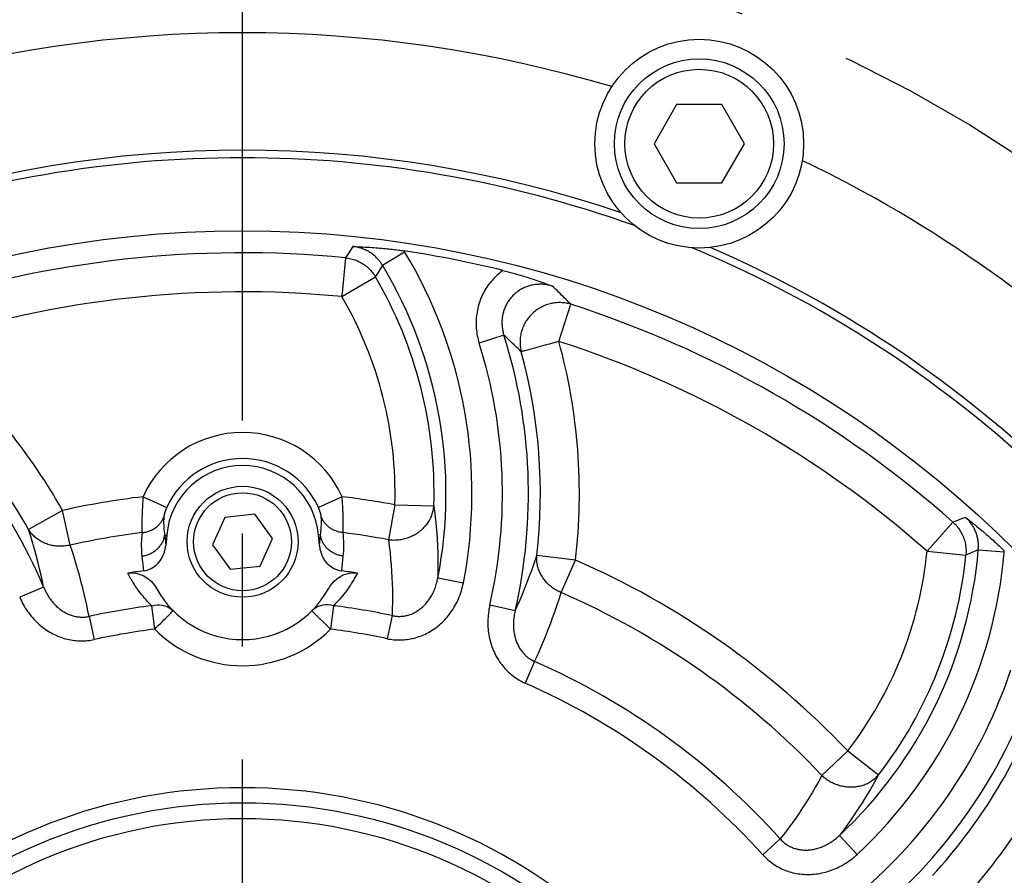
# Model space of a CAD drawing. Header units: millimetres. Extents: x -134 to 420, y 0 to 297.
# Tile 46 of 53: x 316 to 331, y 204 to 217. Entities that reach past the tile are written whole.
import ezdxf

# ---------------------------------------------------------------- set-up
doc = ezdxf.new("R2010")
doc.units = ezdxf.units.MM
doc.header["$LTSCALE"] = 23.1
doc.linetypes.add('CENTER', pattern=[0.6, 0.375, -0.075, 0.075, -0.075])
doc.layers.get('0').update_dxf_attribs({"linetype": 'CONTINUOUS'})
for name, color, linetype in [('AXIS', 7, 'CONTINUOUS'), ('COMPONENTS', 7, 'CONTINUOUS'), ('DIMENSION', 7, 'CONTINUOUS')]:
    doc.layers.add(name, color=color, linetype=linetype)
doc.styles.get("Standard").update_dxf_attribs({"font": 'arial.ttf'})
doc.styles.add('TEXTSTYLE_4', font='gdt')
doc.dimstyles.new('DIMSTYLE_5', dxfattribs={"dimtxt": 3, "dimasz": 4, "dimexe": 0.18, "dimexo": 0.0625, "dimgap": 0.09, "dimtad": 1, "dimtih": 1, "dimtoh": 1, "dimdec": 3, "dimlfac": 5, "dimdsep": 46, "dimtxsty": 'STANDARD', "dimblk": '_FILLED', "dimblk1": '_FILLED', "dimblk2": '_FILLED', "dimcen": 0.09, "dimadec": 0, "dimazin": 0, "dimtp": 0.2, "dimtm": 0.2, "dimtfac": 1, "dimtdec": 3, "dimtofl": 0, "dimtmove": 0, "dimatfit": 3, "dimldrblk": '_FILLED', "dimfxl": 1, "dimtolj": 1, "dimarcsym": 0})

# ---------------------------------------------------------------- blocks, each defined once
blk = doc.blocks.new('_FILLED')
at = {"color": 0, "linetype": 'BYBLOCK'}
blk.add_solid([(0, 0), (-1, 0.1625), (-1, -0.1625)], dxfattribs=at)
blk = doc.blocks.new('*D3')
at = {"layer": 'DIMENSION', "color": 2, "linetype": 'CONTINUOUS'}
for p, q in [((287.147, 212.065), (270.155, 212.065)), ((299.621, 206.388), (287.147, 212.065)), ((287.147, 212.065), (287.147, 212.065))]:
    blk.add_line(p, q, dxfattribs=at)
at = {"layer": 'DIMENSION', "color": 2, "linetype": 'CONTINUOUS', "xscale": 4, "yscale": 4, "zscale": 4, "rotation": 335.5301621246}
blk.add_blockref('_FILLED', (299.621, 206.388), dxfattribs=at)
at = {"layer": 'DIMENSION', "color": 2, "linetype": 'CONTINUOUS', "insert": (284.147, 215.815), "char_height": 3, "width": 10.99257, "attachment_point": 3, "line_spacing_factor": 0.9, "style": 'TEXTSTYLE_4'}
blk.add_mtext('{\\Fgdt;n}\\Farial.ttf;215', dxfattribs=at)

msp = doc.modelspace()

# ---------------------------------------------------------------- linework, layer by layer
at = {"layer": 'AXIS', "color": 2, "linetype": 'CENTER'}
msp.add_line((319.19013, 197.48213), (319.19013, 219.78077), dxfattribs=at)
msp.add_circle((319.19013, 197.48213), 21.5, dxfattribs=at)
at = {"layer": 'COMPONENTS', "color": 7, "linetype": 'CONTINUOUS'}
for p, q in [((325.84372, 216.18213), (325.49731, 215.58213)), ((326.53654, 216.18213), (325.84372, 216.18213)), ((326.88295, 215.58213), (326.53654, 216.18213)), ((325.49731, 215.58213), (325.84372, 214.98213)), ((326.53654, 214.98213), (326.88295, 215.58213)), ((325.84372, 214.98213), (326.53654, 214.98213)), ((318.91864, 209.8558), (318.73078, 209.43385)), ((319.37799, 209.90408), (318.91864, 209.8558)), ((319.64948, 209.53041), (319.37799, 209.90408)), ((318.02707, 209.58389), (318.01294, 209.42231)), ((319.46161, 209.10846), (319.64948, 209.53041)), ((320.36732, 209.42231), (320.35318, 209.58389)), ((318.73078, 209.43385), (319.00226, 209.06018)), ((319.00226, 209.06018), (319.46161, 209.10846))]:
    msp.add_line(p, q, dxfattribs=at)
at = {"layer": 'COMPONENTS', "color": 9, "linetype": 'CONTINUOUS'}
for p, q in [((320.809, 213.89508), (320.76873, 213.83408)), ((320.84635, 213.95187), (320.809, 213.89508)), ((320.88204, 214.00631), (320.84635, 213.95187)), ((321.33271, 213.72087), (321.67374, 213.92697)), ((321.67374, 213.92697), (321.66608, 213.93944)), ((320.76873, 213.83408), (320.71129, 213.23913)), ((321.33271, 213.72087), (321.2882, 213.64443)), ((320.71129, 213.23913), (321.22747, 213.54049)), ((324.03858, 212.55162), (324.22164, 213.12061)), ((323.19704, 212.64646), (322.81718, 212.52609)), ((323.88891, 212.51056), (323.84354, 212.49811)), ((324.03858, 212.55162), (323.88891, 212.51056)), ((323.51495, 212.40797), (323.5073, 212.40589)), ((323.55911, 212.42008), (323.51495, 212.40797)), ((323.84354, 212.49811), (323.55911, 212.42008)), ((317.66486, 210.17196), (318.02793, 210.00775)), ((320.7154, 210.17196), (320.35233, 210.00775)), ((316.43097, 209.96192), (315.91, 209.66892)), ((316.54836, 209.43096), (316.43097, 209.96192)), ((321.52558, 210.04811), (321.42622, 209.51348)), ((321.52558, 210.04811), (322.12305, 210.03093)), ((330.14712, 209.80894), (330.07868, 209.78326)), ((330.21083, 209.83297), (330.14712, 209.80894)), ((330.27158, 209.856), (330.21083, 209.83297)), ((317.64673, 209.70243), (317.64701, 209.67932)), ((317.64701, 209.67932), (317.64744, 209.65817)), ((320.73324, 209.67932), (320.73352, 209.70243)), ((320.73352, 209.70243), (320.73365, 209.7274)), ((330.07868, 209.78326), (329.68251, 209.3357)), ((317.99622, 209.58659), (318.01294, 209.42231)), ((317.99622, 209.58659), (318.02707, 209.58389)), ((320.38403, 209.58659), (320.35318, 209.58389)), ((320.36732, 209.42231), (320.38403, 209.58659)), ((330.4684, 209.36016), (330.39281, 209.32684)), ((330.4684, 209.36017), (330.86545, 209.32645)), ((330.86545, 209.32645), (330.86658, 209.34105)), ((317.64637, 209.26186), (317.66961, 209.03533)), ((320.71064, 209.03533), (320.73389, 209.26186)), ((324.29336, 209.20029), (323.69966, 209.26946)), ((324.07624, 208.70173), (324.29336, 209.20029)), ((329.68251, 209.3357), (330.27724, 209.2761)), ((330.31179, 209.29124), (330.27724, 209.2761)), ((330.39281, 209.32684), (330.31179, 209.29124)), ((322.18387, 208.92798), (322.57502, 208.8519)), ((316.14026, 208.78825), (315.77363, 208.63216)), ((317.84277, 208.14249), (317.79731, 208.50216)), ((320.58294, 208.50216), (320.53748, 208.14249)), ((323.3683, 208.42164), (322.97994, 208.51086)), ((316.83723, 208.33776), (316.91402, 207.98347)), ((320.53748, 208.14249), (320.25383, 208.42452)), ((321.48187, 208.35084), (321.40707, 207.99612)), ((323.66737, 207.64752), (323.52125, 207.31575)), ((328.46565, 206.27548), (328.07101, 205.90136)), ((328.46565, 206.27548), (328.93891, 205.9104)), ((328.33982, 204.98234), (328.61154, 204.69088)), ((327.43265, 204.92805), (327.16364, 204.68503))]:
    msp.add_line(p, q, dxfattribs=at)
at = {"layer": 'COMPONENTS', "color": 7, "linetype": 'CONTINUOUS'}
for points in [[(320.88204, 214.00631), (320.92161, 214.00498), (320.96026, 214.00352), (320.99799, 214.00194), (321.03483, 214.00024), (321.07074, 213.99843), (321.10565, 213.99651), (321.13946, 213.99448), (321.17226, 213.99236), (321.20425, 213.99014), (321.23551, 213.98782), (321.26597, 213.98541), (321.29563, 213.98293), (321.32448, 213.98038), (321.35252, 213.97776), (321.37988, 213.97509), (321.40651, 213.97237), (321.43244, 213.96961), (321.45786, 213.96679), (321.4828, 213.96392), (321.50723, 213.961), (321.53122, 213.95804), (321.55478, 213.95503), (321.5779, 213.95198), (321.60058, 213.94889), (321.62285, 213.94577), (321.64468, 213.94262), (321.66608, 213.93944)], [(323.18168, 213.63889), (323.20053, 213.6342), (323.2197, 213.62936), (323.23919, 213.62435), (323.25901, 213.61919), (323.27916, 213.61386), (323.29963, 213.60837), (323.3204, 213.60271), (323.34149, 213.59689), (323.36297, 213.59087), (323.38484, 213.58464), (323.40711, 213.57822), (323.42983, 213.57157), (323.45299, 213.56469), (323.4766, 213.55758), (323.50073, 213.5502), (323.52535, 213.54256), (323.55049, 213.53465), (323.57626, 213.52642), (323.60269, 213.51787), (323.62974, 213.50898), (323.65751, 213.49972), (323.68605, 213.49007), (323.7153, 213.48005), (323.74517, 213.46967), (323.77564, 213.45894), (323.80672, 213.44785), (323.83846, 213.4364), (323.87088, 213.42457), (323.90395, 213.41237), (323.93767, 213.3998)], [(330.27158, 209.856), (330.30245, 209.83195), (330.33257, 209.80828), (330.36195, 209.78499), (330.39065, 209.76205), (330.41861, 209.73951), (330.44568, 209.71748), (330.47175, 209.69605), (330.49693, 209.67516), (330.52143, 209.65464), (330.54528, 209.63446), (330.56844, 209.61467), (330.59096, 209.59525), (330.61285, 209.5762), (330.63411, 209.55752), (330.65478, 209.53919), (330.67483, 209.52126), (330.6943, 209.50368), (330.71333, 209.48636), (330.73192, 209.46929), (330.75007, 209.45249), (330.76783, 209.4359), (330.78524, 209.41951), (330.80226, 209.40335), (330.81891, 209.38742), (330.83518, 209.37172), (330.85107, 209.35627), (330.86658, 209.34105)], [(317.66961, 209.03533), (317.71176, 209.04336), (317.75221, 209.05614), (317.79096, 209.07367), (317.82847, 209.0961), (317.86429, 209.12328), (317.89702, 209.15476), (317.92669, 209.1908), (317.95329, 209.23113), (317.97536, 209.27457), (317.99241, 209.32072), (318.00494, 209.36996), (318.01294, 209.42231)], [(320.36732, 209.42231), (320.37529, 209.37004), (320.38779, 209.32085), (320.40482, 209.27474), (320.42687, 209.2313), (320.45346, 209.19093), (320.48314, 209.15486), (320.51593, 209.12333), (320.55181, 209.0961), (320.58936, 209.07363), (320.62811, 209.0561), (320.66854, 209.04333), (320.71064, 209.03533)], [(317.43073, 209.00138), (317.47157, 209.00538), (317.51242, 209.00491), (317.55327, 208.99997), (317.59455, 208.99054), (317.63584, 208.97664), (317.67589, 208.95833), (317.71478, 208.93542), (317.75243, 208.90809), (317.7874, 208.87695), (317.81918, 208.84221), (317.84827, 208.80367), (317.87467, 208.76132)], [(320.50558, 208.76132), (320.53213, 208.80393), (320.56146, 208.84271), (320.59357, 208.87766), (320.62902, 208.909), (320.66725, 208.93651), (320.70658, 208.95947), (320.74693, 208.97762), (320.78839, 208.99123), (320.8295, 209.0004), (320.86979, 209.00517), (320.90973, 209.0055), (320.94933, 209.0014)]]:
    msp.add_lwpolyline(points, dxfattribs=at)
at = {"layer": 'COMPONENTS', "color": 9, "linetype": 'CONTINUOUS'}
for points in [[(321.33271, 213.72087), (321.3263, 213.73129), (321.31966, 213.7416), (321.31281, 213.75179), (321.30582, 213.76172), (321.29863, 213.77152), (321.29094, 213.78155), (321.28266, 213.79187), (321.27386, 213.80236), (321.26443, 213.81307), (321.25428, 213.82404), (321.24346, 213.83515), (321.23215, 213.84617), (321.22035, 213.85707), (321.20804, 213.86783), (321.19541, 213.87826), (321.18254, 213.88832), (321.16936, 213.89804), (321.15594, 213.90739), (321.14228, 213.91634), (321.12839, 213.92491), (321.11427, 213.9331), (321.09994, 213.9409), (321.08539, 213.94829), (321.07065, 213.95529), (321.05571, 213.96188), (321.04059, 213.96806), (321.0253, 213.97382), (321.00986, 213.97916), (320.99426, 213.98408), (320.97854, 213.98857), (320.96269, 213.99263), (320.94673, 213.99625), (320.93067, 213.99943), (320.91453, 214.00217), (320.89832, 214.00446), (320.88204, 214.00631)], [(320.76873, 213.83408), (320.78956, 213.83162), (320.81023, 213.82845), (320.83074, 213.82456), (320.85113, 213.81996), (320.8714, 213.81464), (320.89144, 213.80863), (320.91125, 213.80193), (320.93085, 213.79453), (320.95017, 213.78647), (320.96918, 213.77774), (320.9879, 213.76834), (321.00628, 213.75831), (321.02429, 213.74765), (321.04193, 213.73636), (321.05916, 213.72447), (321.07597, 213.71199), (321.09234, 213.69893), (321.10824, 213.68531), (321.12365, 213.67115), (321.13857, 213.65646), (321.15297, 213.64126), (321.16682, 213.62558), (321.18012, 213.60942), (321.19286, 213.59281), (321.20501, 213.57577), (321.21655, 213.55833), (321.22747, 213.54049)], [(321.2882, 213.64443), (321.24024, 213.56229), (321.22747, 213.54049)], [(323.18168, 213.63889), (323.15957, 213.62259), (323.13796, 213.6057), (323.11685, 213.58824), (323.09622, 213.57018), (323.07609, 213.55153), (323.0565, 213.53235), (323.03745, 213.51262), (323.01894, 213.49236), (323.00101, 213.4716), (322.98367, 213.45034), (322.96691, 213.42858), (322.95076, 213.40637), (322.93524, 213.3837), (322.92033, 213.36058), (322.90608, 213.33706), (322.89248, 213.31313), (322.87954, 213.2888), (322.86728, 213.26412), (322.85571, 213.23909), (322.84482, 213.2137), (322.83464, 213.18803), (322.82518, 213.16207), (322.81644, 213.13581), (322.80843, 213.10932), (322.80115, 213.0826), (322.79461, 213.05564), (322.78882, 213.02849), (322.78378, 213.00114), (322.77949, 212.97361), (322.77597, 212.94595), (322.77322, 212.91816), (322.77123, 212.89024), (322.77003, 212.86226), (322.7696, 212.83422), (322.76996, 212.80613), (322.77109, 212.77809), (322.77299, 212.75017), (322.77567, 212.7223), (322.77914, 212.69439), (322.78342, 212.66638), (322.78849, 212.63834), (322.7944, 212.61028), (322.80116, 212.58222), (322.80875, 212.55416), (322.81718, 212.52609)], [(323.93767, 213.3998), (323.92132, 213.4046), (323.90483, 213.40895), (323.88823, 213.41286), (323.87152, 213.41633), (323.85472, 213.41933), (323.83785, 213.42187), (323.82093, 213.42395), (323.80397, 213.42556), (323.787, 213.4267), (323.77004, 213.42737), (323.75309, 213.42757), (323.73618, 213.4273), (323.71932, 213.42656), (323.70253, 213.42537), (323.6858, 213.4237), (323.66917, 213.42158), (323.65263, 213.419), (323.6362, 213.41597), (323.61987, 213.41248), (323.60368, 213.40855), (323.58762, 213.40417), (323.57171, 213.39934), (323.55596, 213.39407), (323.54038, 213.38837), (323.52499, 213.38225), (323.50979, 213.37569), (323.49479, 213.36872), (323.48002, 213.36133), (323.46548, 213.35354), (323.45117, 213.34534), (323.43712, 213.33675), (323.42332, 213.32777), (323.40979, 213.31841), (323.39654, 213.30867), (323.38358, 213.29856), (323.37091, 213.28809), (323.35855, 213.27727), (323.3465, 213.2661), (323.33477, 213.25459), (323.32338, 213.24275), (323.31233, 213.23059), (323.30162, 213.21811), (323.29127, 213.20533), (323.28129, 213.19226), (323.27167, 213.17889), (323.26244, 213.16525), (323.25358, 213.15135), (323.24512, 213.13718), (323.23706, 213.12277), (323.2294, 213.10811), (323.22216, 213.09323), (323.21533, 213.07814), (323.20892, 213.06284), (323.20294, 213.04734), (323.1974, 213.03167), (323.1923, 213.01583), (323.18764, 212.99983), (323.18342, 212.98368), (323.17965, 212.9674), (323.17634, 212.95099), (323.17348, 212.93446), (323.17108, 212.91782), (323.16915, 212.90108), (323.16768, 212.88426), (323.16667, 212.86736), (323.16614, 212.85042), (323.16608, 212.83344), (323.16649, 212.81643), (323.16738, 212.79943), (323.16873, 212.7825), (323.17054, 212.76561), (323.17284, 212.74868), (323.17562, 212.73168), (323.17889, 212.71467), (323.18266, 212.69763), (323.18694, 212.68057), (323.19173, 212.6635), (323.19704, 212.64645)], [(324.22164, 213.12061), (324.19749, 213.14501), (324.17355, 213.16908), (324.14982, 213.19282), (324.12636, 213.21616), (324.10313, 213.23917), (324.07989, 213.26206), (324.05667, 213.28484), (324.03344, 213.3075), (324.00996, 213.3303), (323.98613, 213.35332), (323.96203, 213.37649), (323.93767, 213.3998)], [(324.22164, 213.12061), (324.2023, 213.12618), (324.18281, 213.13107), (324.16319, 213.13529), (324.1434, 213.13884), (324.12346, 213.14173), (324.10344, 213.14393), (324.08336, 213.14546), (324.0632, 213.1463), (324.04302, 213.14646), (324.02285, 213.14593), (324.00269, 213.14472), (323.98256, 213.14283), (323.96251, 213.14026), (323.94254, 213.13701), (323.92268, 213.13309), (323.90295, 213.12851), (323.88339, 213.12325), (323.86399, 213.11735), (323.8448, 213.11079), (323.82584, 213.10359), (323.80711, 213.09575), (323.78865, 213.08729), (323.77049, 213.07822), (323.75262, 213.06854), (323.73509, 213.05826), (323.71791, 213.0474), (323.70109, 213.03598), (323.68466, 213.02399), (323.66864, 213.01147), (323.65305, 212.99841), (323.63789, 212.98484), (323.6232, 212.97078), (323.60898, 212.95623), (323.59526, 212.94121), (323.58205, 212.92576), (323.56936, 212.90986), (323.55721, 212.89356), (323.54562, 212.87687), (323.53459, 212.8598), (323.52414, 212.84237), (323.51429, 212.82462), (323.50503, 212.80654), (323.49639, 212.78818), (323.48837, 212.76954), (323.48098, 212.75066), (323.47424, 212.73154), (323.46814, 212.71222), (323.4627, 212.69271), (323.45792, 212.67304), (323.45381, 212.65323), (323.45037, 212.63331), (323.4476, 212.61329), (323.44552, 212.5932), (323.44411, 212.57306), (323.44339, 212.5529), (323.44336, 212.53273), (323.444, 212.51259), (323.44533, 212.49249), (323.44735, 212.47246), (323.45004, 212.45253), (323.45341, 212.4327), (323.45745, 212.41301), (323.46216, 212.39348)], [(323.46216, 212.39348), (323.43959, 212.41563), (323.41722, 212.43746), (323.39505, 212.45899), (323.37315, 212.48015), (323.35145, 212.50101), (323.32975, 212.52176), (323.30807, 212.54239), (323.2864, 212.56291), (323.26448, 212.58356), (323.24225, 212.60441), (323.21976, 212.62537), (323.19704, 212.64645)], [(323.47755, 212.3977), (323.47331, 212.39655), (323.46964, 212.39554), (323.46657, 212.39466), (323.46408, 212.39396), (323.46216, 212.39348)], [(323.5073, 212.40589), (323.4937, 212.40213), (323.48775, 212.40051), (323.47755, 212.3977)], [(317.66486, 210.17196), (317.66334, 210.15257), (317.66189, 210.13322), (317.66052, 210.11393), (317.65922, 210.09472), (317.65798, 210.0756), (317.65681, 210.05659), (317.65571, 210.03771), (317.65467, 210.01899), (317.6537, 210.00043), (317.65281, 209.98206), (317.65197, 209.9639), (317.65121, 209.94597), (317.6505, 209.92828), (317.64986, 209.91085), (317.64929, 209.89369), (317.64877, 209.87683), (317.64831, 209.86027), (317.64792, 209.84403), (317.64757, 209.82813), (317.64728, 209.81258), (317.64705, 209.79739), (317.64687, 209.78258), (317.64673, 209.76816), (317.64664, 209.75415), (317.6466, 209.74056), (317.6466, 209.7274), (317.64673, 209.70243)], [(320.73365, 209.7274), (320.73365, 209.74056), (320.73361, 209.75415), (320.73352, 209.76816), (320.73339, 209.78258), (320.7332, 209.79739), (320.73297, 209.81257), (320.73268, 209.82813), (320.73234, 209.84403), (320.73194, 209.86027), (320.73148, 209.87682), (320.73097, 209.89369), (320.73039, 209.91084), (320.72975, 209.92827), (320.72905, 209.94596), (320.72828, 209.96389), (320.72745, 209.98205), (320.72655, 210.00042), (320.72558, 210.01897), (320.72455, 210.0377), (320.72345, 210.05658), (320.72228, 210.07558), (320.72104, 210.0947), (320.71973, 210.11392), (320.71836, 210.13321), (320.71692, 210.15257), (320.7154, 210.17196)], [(318.02793, 210.00775), (318.02562, 210.00259), (318.02336, 209.99745), (318.02116, 209.99233), (318.01901, 209.98722), (318.01692, 209.98214), (318.01488, 209.97709), (318.01291, 209.97207), (318.01099, 209.9671), (318.00913, 209.96217), (318.00734, 209.9573), (318.00561, 209.95247), (318.00394, 209.94771), (318.00234, 209.94302), (318.0008, 209.9384), (317.99933, 209.93385), (317.99792, 209.92938), (317.99658, 209.92499), (317.9953, 209.92069), (317.99408, 209.91648), (317.99293, 209.91236), (317.99185, 209.90835), (317.99083, 209.90443), (317.98987, 209.90061), (317.98898, 209.89691), (317.98815, 209.89332), (317.98739, 209.88984), (317.98668, 209.88648), (317.98604, 209.88324), (317.98546, 209.88013), (317.98494, 209.87714), (317.98448, 209.87429), (317.98409, 209.87156), (317.98374, 209.86897), (317.98346, 209.86652), (317.98324, 209.86421), (317.98307, 209.86204)], [(320.39718, 209.86204), (320.39702, 209.86421), (320.39679, 209.86652), (320.39651, 209.86897), (320.39617, 209.87156), (320.39577, 209.87429), (320.39531, 209.87714), (320.39479, 209.88013), (320.39421, 209.88324), (320.39357, 209.88648), (320.39287, 209.88984), (320.3921, 209.89332), (320.39127, 209.89691), (320.39038, 209.90061), (320.38942, 209.90443), (320.3884, 209.90834), (320.38732, 209.91236), (320.38617, 209.91648), (320.38496, 209.92069), (320.38368, 209.92499), (320.38233, 209.92938), (320.38093, 209.93385), (320.37945, 209.9384), (320.37791, 209.94302), (320.37631, 209.94771), (320.37465, 209.95247), (320.37291, 209.95729), (320.37112, 209.96217), (320.36927, 209.96709), (320.36735, 209.97207), (320.36537, 209.97708), (320.36334, 209.98213), (320.36124, 209.98722), (320.3591, 209.99232), (320.35689, 209.99745), (320.35464, 210.00259), (320.35233, 210.00775)], [(321.42622, 209.51348), (321.44566, 209.5114), (321.46517, 209.50989), (321.48472, 209.50895), (321.50434, 209.5086), (321.52398, 209.50884), (321.54363, 209.50965), (321.56325, 209.51104), (321.58283, 209.51301), (321.60235, 209.51556), (321.62179, 209.51868), (321.64113, 209.52237), (321.66034, 209.52662), (321.6794, 209.53144), (321.69831, 209.53681), (321.71702, 209.54274), (321.73553, 209.5492), (321.75381, 209.55621), (321.77185, 209.56375), (321.78962, 209.5718), (321.8071, 209.58037), (321.82429, 209.58944), (321.84115, 209.59901), (321.85767, 209.60906), (321.87384, 209.61958), (321.88963, 209.63057), (321.90502, 209.642), (321.92001, 209.65387), (321.93458, 209.66617), (321.9487, 209.67888), (321.96237, 209.69198), (321.97557, 209.70547), (321.98828, 209.71933), (322.0005, 209.73354), (322.0122, 209.74809), (322.02338, 209.76296), (322.03403, 209.77814), (322.04413, 209.79361), (322.05366, 209.80936), (322.06263, 209.82536), (322.07103, 209.8416), (322.07883, 209.85806), (322.08604, 209.87473), (322.09264, 209.89158), (322.09864, 209.90861), (322.10402, 209.92578), (322.10877, 209.94309), (322.1129, 209.96051), (322.11639, 209.97802), (322.11925, 209.9956), (322.12147, 210.01325), (322.12305, 210.03093)], [(322.12305, 210.03093), (322.13905, 209.90319), (322.15245, 209.77758), (322.16337, 209.65418), (322.1719, 209.53438), (322.17829, 209.41694), (322.18276, 209.29796), (322.18526, 209.17613), (322.18566, 209.0528), (322.18387, 208.92798)], [(317.64864, 209.62204), (317.66373, 209.62353), (317.67873, 209.62554), (317.69363, 209.62806), (317.70839, 209.63111), (317.723, 209.63466), (317.73743, 209.63871), (317.75167, 209.64327), (317.76569, 209.64831), (317.77948, 209.65384), (317.79301, 209.65985), (317.80626, 209.66632), (317.81922, 209.67325), (317.83186, 209.68064), (317.84417, 209.68845), (317.85613, 209.6967), (317.86773, 209.70536), (317.87893, 209.71442), (317.88974, 209.72386), (317.90013, 209.73369), (317.91009, 209.74387), (317.9196, 209.7544), (317.92865, 209.76526), (317.93723, 209.77643), (317.94532, 209.78791), (317.95292, 209.79966), (317.96, 209.81168), (317.96657, 209.82394), (317.97261, 209.83644), (317.97811, 209.84914), (317.98307, 209.86204)], [(317.98307, 209.86204), (317.98133, 209.82893), (317.9805, 209.79643), (317.98052, 209.76455), (317.98137, 209.73332), (317.98298, 209.70274), (317.98531, 209.67278), (317.98832, 209.64342), (317.99197, 209.61469), (317.99622, 209.58659)], [(320.38403, 209.58659), (320.38831, 209.61486), (320.39197, 209.64372), (320.39498, 209.67317), (320.3973, 209.70319), (320.39891, 209.73376), (320.39974, 209.76495), (320.39975, 209.79674), (320.39891, 209.82911), (320.39718, 209.86204)], [(320.73161, 209.62204), (320.71652, 209.62353), (320.70152, 209.62554), (320.68663, 209.62806), (320.67186, 209.63111), (320.65726, 209.63466), (320.64282, 209.63871), (320.62858, 209.64327), (320.61456, 209.64831), (320.60078, 209.65384), (320.58725, 209.65985), (320.57399, 209.66632), (320.56104, 209.67325), (320.54839, 209.68064), (320.53608, 209.68845), (320.52412, 209.6967), (320.51253, 209.70536), (320.50132, 209.71442), (320.49051, 209.72386), (320.48012, 209.73369), (320.47017, 209.74387), (320.46065, 209.7544), (320.4516, 209.76526), (320.44302, 209.77643), (320.43493, 209.78791), (320.42734, 209.79966), (320.42025, 209.81168), (320.41368, 209.82394), (320.40764, 209.83644), (320.40214, 209.84914), (320.39718, 209.86204)], [(330.4684, 209.36016), (330.46956, 209.37584), (330.47031, 209.39144), (330.47065, 209.40696), (330.47058, 209.42234), (330.47013, 209.43761), (330.46928, 209.45288), (330.46803, 209.4682), (330.46638, 209.4835), (330.46434, 209.49875), (330.46191, 209.51393), (330.45908, 209.52903), (330.45587, 209.54405), (330.45228, 209.55896), (330.4483, 209.57376), (330.44394, 209.58846), (330.43921, 209.60303), (330.43411, 209.61747), (330.42863, 209.63178), (330.42278, 209.64595), (330.41656, 209.65997), (330.40998, 209.67384), (330.40304, 209.68754), (330.39574, 209.70107), (330.38809, 209.71441), (330.38009, 209.72754), (330.37176, 209.74047), (330.3631, 209.75317), (330.35413, 209.76562), (330.34486, 209.77782), (330.33528, 209.78976), (330.32543, 209.80142), (330.31529, 209.81281), (330.30484, 209.82397), (330.29406, 209.8349), (330.28297, 209.84558), (330.27158, 209.856)], [(316.14026, 208.78825), (316.12135, 208.87889), (316.10104, 208.97093), (316.07929, 209.06436), (316.05617, 209.15857), (316.03151, 209.25413), (316.00475, 209.35281), (315.97559, 209.45514), (315.94406, 209.56053), (315.91, 209.66892)], [(316.54836, 209.43096), (316.52934, 209.42667), (316.51025, 209.42295), (316.4911, 209.4198), (316.47186, 209.41722), (316.45256, 209.41521), (316.43326, 209.41378), (316.41395, 209.41293), (316.39465, 209.41266), (316.3754, 209.41296), (316.35621, 209.41385), (316.33708, 209.41532), (316.31807, 209.41736), (316.29918, 209.41997), (316.28041, 209.42316), (316.26181, 209.42692), (316.24339, 209.43124), (316.22516, 209.43613), (316.20716, 209.44156), (316.18939, 209.44755), (316.17187, 209.45408), (316.15463, 209.46114), (316.13768, 209.46874), (316.12103, 209.47685), (316.10472, 209.48548), (316.08875, 209.49461), (316.07314, 209.50423), (316.05791, 209.51434), (316.04307, 209.52491), (316.02864, 209.53595), (316.01464, 209.54744), (316.00108, 209.55937), (315.98797, 209.57172), (315.97532, 209.58448), (315.96316, 209.59764), (315.95149, 209.61119), (315.94033, 209.6251), (315.92969, 209.63937), (315.91957, 209.65398), (315.91, 209.66892)], [(317.64744, 209.65817), (317.64769, 209.64835), (317.64798, 209.63905), (317.6483, 209.63028), (317.64864, 209.62203)], [(320.73161, 209.62203), (320.73196, 209.63027), (320.73227, 209.63905), (320.73256, 209.64835), (320.73282, 209.65817), (320.73324, 209.67932)], [(330.07868, 209.78326), (330.09408, 209.76902), (330.10894, 209.75431), (330.12325, 209.73911), (330.13704, 209.7234), (330.15031, 209.70719), (330.16299, 209.69054), (330.17508, 209.67348), (330.18659, 209.65597), (330.19748, 209.63809), (330.20773, 209.61985), (330.21735, 209.60125), (330.22632, 209.58233), (330.23463, 209.56312), (330.24226, 209.54361), (330.24921, 209.52386), (330.25547, 209.50389), (330.26104, 209.4837), (330.2659, 209.46334), (330.27005, 209.44282), (330.27348, 209.42217), (330.2762, 209.40141), (330.27819, 209.38058), (330.27945, 209.35969), (330.27999, 209.33877), (330.2798, 209.31785), (330.27889, 209.29694), (330.27724, 209.2761)], [(317.64864, 209.62203), (317.64433, 209.57918), (317.64108, 209.53704), (317.63891, 209.49561), (317.63782, 209.45489), (317.63777, 209.41488), (317.63862, 209.37558), (317.64032, 209.33697), (317.64291, 209.29907), (317.64637, 209.26186)], [(317.64637, 209.26186), (317.66107, 209.26397), (317.67569, 209.26656), (317.6902, 209.26964), (317.70458, 209.27321), (317.71882, 209.27726), (317.7329, 209.28178), (317.74679, 209.28677), (317.76048, 209.29223), (317.77394, 209.29813), (317.78717, 209.30449), (317.80014, 209.31127), (317.81282, 209.31849), (317.82522, 209.32612), (317.8373, 209.33417), (317.84906, 209.3426), (317.86047, 209.35142), (317.87151, 209.36062), (317.88219, 209.37017), (317.89247, 209.38007), (317.90235, 209.3903), (317.91181, 209.40085), (317.92085, 209.41171), (317.92943, 209.42285), (317.93756, 209.43427), (317.94523, 209.44594), (317.95242, 209.45786), (317.95912, 209.47), (317.96532, 209.48236), (317.97102, 209.4949), (317.97621, 209.50762), (317.98088, 209.52049), (317.98502, 209.5335), (317.98863, 209.54664), (317.9917, 209.55987), (317.99423, 209.5732), (317.99622, 209.58658)], [(320.73389, 209.26186), (320.71919, 209.26397), (320.70457, 209.26656), (320.69006, 209.26964), (320.67567, 209.27321), (320.66143, 209.27726), (320.64735, 209.28178), (320.63346, 209.28677), (320.61977, 209.29223), (320.60631, 209.29813), (320.59308, 209.30449), (320.58012, 209.31127), (320.56743, 209.31849), (320.55504, 209.32612), (320.54295, 209.33417), (320.5312, 209.3426), (320.51979, 209.35142), (320.50874, 209.36062), (320.49806, 209.37017), (320.48778, 209.38007), (320.4779, 209.3903), (320.46844, 209.40085), (320.45941, 209.41171), (320.45082, 209.42285), (320.44269, 209.43427), (320.43502, 209.44594), (320.42784, 209.45786), (320.42113, 209.47), (320.41493, 209.48236), (320.40923, 209.4949), (320.40404, 209.50762), (320.39937, 209.52049), (320.39523, 209.5335), (320.39162, 209.54664), (320.38855, 209.55987), (320.38602, 209.5732), (320.38403, 209.58658)], [(320.73389, 209.26186), (320.73736, 209.2993), (320.73995, 209.33738), (320.74165, 209.3761), (320.74249, 209.41546), (320.74242, 209.45547), (320.74133, 209.49613), (320.73915, 209.53745), (320.73591, 209.57941), (320.73161, 209.62203)], [(321.42622, 209.51348), (321.43911, 209.41329), (321.45034, 209.31461), (321.45996, 209.21744), (321.46796, 209.12236), (321.47443, 209.02879), (321.47955, 208.93504), (321.48341, 208.84109), (321.48595, 208.74697), (321.48707, 208.65104), (321.48674, 208.55277), (321.485, 208.4527), (321.48187, 208.35084)], [(316.83723, 208.33776), (316.81969, 208.42356), (316.80125, 208.50965), (316.78189, 208.59604), (316.7617, 208.68225), (316.74055, 208.76875), (316.71804, 208.8569), (316.69413, 208.94688), (316.6688, 209.0385), (316.64164, 209.13264), (316.61247, 209.22958), (316.58139, 209.32903), (316.54836, 209.43096)], [(323.3683, 208.42164), (323.40628, 208.50609), (323.44396, 208.5925), (323.48127, 208.68088), (323.51795, 208.77068), (323.55417, 208.86248), (323.59051, 208.95803), (323.62708, 209.05796), (323.6635, 209.16175), (323.69966, 209.26946)], [(324.07624, 208.70173), (324.05833, 208.70943), (324.0407, 208.71764), (324.02335, 208.72636), (324.00627, 208.73558), (323.98948, 208.74529), (323.97302, 208.75548), (323.9569, 208.76614), (323.94113, 208.77727), (323.92573, 208.78883), (323.91073, 208.80083), (323.89612, 208.81326), (323.88193, 208.82608), (323.86819, 208.83931), (323.85488, 208.85292), (323.84204, 208.86689), (323.82968, 208.88121), (323.8178, 208.89588), (323.80643, 208.91086), (323.79557, 208.92615), (323.78524, 208.94173), (323.77544, 208.95758), (323.76619, 208.97368), (323.7575, 208.99003), (323.74937, 209.0066), (323.74182, 209.02337), (323.73485, 209.04033), (323.72846, 209.05746), (323.72268, 209.07474), (323.71749, 209.09215), (323.71292, 209.10968), (323.70895, 209.1273), (323.70561, 209.145), (323.70288, 209.16275), (323.70078, 209.18055), (323.6993, 209.19836), (323.69845, 209.21618), (323.69822, 209.23398), (323.69863, 209.25175), (323.69966, 209.26946)], [(317.79731, 208.50216), (317.76739, 208.53223), (317.73908, 208.56163), (317.71239, 208.59037), (317.68748, 208.61846), (317.66423, 208.64591), (317.64229, 208.67269), (317.62165, 208.6988), (317.60236, 208.72425), (317.58419, 208.74894), (317.56716, 208.77286), (317.55127, 208.79604), (317.53633, 208.81845), (317.5224, 208.83996), (317.50942, 208.8607), (317.49702, 208.88107), (317.48519, 208.90102), (317.47394, 208.92059), (317.4629, 208.94036), (317.45196, 208.96051), (317.44123, 208.98084), (317.43073, 209.00138)], [(320.94952, 209.00138), (320.93632, 208.97558), (320.9225, 208.94971), (320.90808, 208.92374), (320.89312, 208.89775), (320.87757, 208.87166), (320.86118, 208.84527), (320.84392, 208.81847), (320.82585, 208.79137), (320.80685, 208.76402), (320.78698, 208.73648), (320.7662, 208.70869), (320.74425, 208.68056), (320.72123, 208.65214), (320.69705, 208.62338), (320.67116, 208.59404), (320.64341, 208.56402), (320.614, 208.5334), (320.58294, 208.50216)], [(321.48187, 208.35084), (321.49682, 208.3476), (321.51189, 208.34483), (321.52708, 208.34252), (321.54238, 208.3407), (321.55777, 208.33935), (321.57323, 208.3385), (321.58875, 208.33815), (321.60432, 208.33829), (321.61991, 208.33893), (321.63552, 208.34008), (321.65112, 208.34174), (321.6667, 208.34389), (321.68223, 208.34655), (321.69772, 208.34972), (321.71314, 208.35338), (321.72848, 208.35753), (321.74374, 208.36218), (321.75893, 208.36733), (321.77403, 208.37298), (321.78904, 208.37913), (321.80397, 208.38578), (321.8188, 208.39293), (321.83352, 208.40059), (321.84812, 208.40875), (321.8626, 208.41741), (321.87693, 208.42658), (321.8911, 208.43624), (321.9051, 208.44639), (321.91892, 208.45704), (321.93254, 208.46817), (321.94596, 208.47979), (321.95917, 208.49188), (321.97215, 208.50446), (321.98488, 208.51751), (321.99737, 208.53103), (322.0096, 208.54501), (322.02155, 208.55944), (322.03321, 208.57433), (322.04458, 208.58966), (322.05562, 208.60542), (322.06634, 208.62161), (322.07673, 208.63821), (322.08676, 208.65521), (322.09642, 208.67261), (322.10571, 208.69038), (322.11461, 208.70852), (322.12312, 208.72702), (322.13121, 208.74586), (322.13888, 208.76502), (322.14612, 208.7845), (322.15292, 208.80427), (322.15926, 208.82432), (322.16514, 208.84463), (322.17055, 208.86516), (322.17548, 208.8859), (322.17992, 208.90685), (322.18387, 208.92798)], [(316.14026, 208.78825), (316.14833, 208.76883), (316.15682, 208.74969), (316.16572, 208.73084), (316.17502, 208.71227), (316.18472, 208.69401), (316.19479, 208.67608), (316.20522, 208.65851), (316.21601, 208.64129), (316.22714, 208.62445), (316.23859, 208.60801), (316.25036, 208.59196), (316.26242, 208.57634), (316.27477, 208.56114), (316.28738, 208.54638), (316.30025, 208.53207), (316.31337, 208.51821), (316.32672, 208.5048), (316.34028, 208.49187), (316.35405, 208.4794), (316.36801, 208.46741), (316.38215, 208.4559), (316.39646, 208.44487), (316.41092, 208.43432), (316.42554, 208.42427), (316.44028, 208.4147), (316.45515, 208.40562), (316.47013, 208.39704), (316.48521, 208.38895), (316.50037, 208.38136), (316.51561, 208.37427), (316.5309, 208.36768), (316.54624, 208.36158), (316.56162, 208.35598), (316.57705, 208.35087), (316.59249, 208.34625), (316.60797, 208.34212), (316.62349, 208.33847), (316.63901, 208.33531), (316.65455, 208.33263), (316.6701, 208.33043), (316.68564, 208.32872), (316.70115, 208.3275), (316.71662, 208.32676), (316.73205, 208.32649), (316.74739, 208.32671), (316.76265, 208.3274), (316.77782, 208.32856), (316.79287, 208.33018), (316.80779, 208.33226), (316.82258, 208.33479), (316.83723, 208.33776)], [(321.40707, 207.99612), (321.43201, 207.99121), (321.45713, 207.987), (321.48242, 207.98351), (321.50791, 207.98071), (321.53358, 207.97862), (321.55935, 207.97726), (321.58522, 207.97664), (321.61118, 207.97676), (321.63715, 207.97763), (321.66315, 207.97925), (321.68916, 207.98162), (321.7151, 207.98473), (321.74096, 207.9886), (321.76676, 207.99322), (321.79244, 207.99857), (321.81798, 208.00466), (321.8434, 208.0115), (321.86867, 208.01907), (321.89381, 208.02739), (321.91881, 208.03645), (321.94364, 208.04626), (321.96832, 208.05683), (321.99283, 208.06815), (322.01711, 208.08021), (322.04118, 208.09303), (322.06503, 208.1066), (322.0886, 208.1209), (322.11187, 208.13594), (322.13487, 208.15172), (322.15751, 208.16822), (322.17982, 208.18545), (322.20178, 208.2034), (322.22335, 208.22205), (322.24452, 208.24142), (322.26529, 208.26149), (322.2856, 208.28225), (322.30545, 208.30369), (322.32484, 208.32582), (322.34371, 208.34859), (322.36206, 208.37201), (322.37988, 208.39608), (322.39712, 208.42075), (322.41377, 208.44603), (322.42984, 208.47191), (322.44526, 208.49833), (322.46004, 208.52531), (322.47417, 208.55284), (322.4876, 208.58086), (322.50033, 208.60937), (322.51236, 208.63837), (322.52364, 208.66778), (322.53416, 208.6976), (322.54394, 208.72784), (322.55291, 208.7584), (322.56108, 208.78924), (322.56844, 208.82041), (322.57502, 208.8519)], [(315.77363, 208.63216), (315.7863, 208.60344), (315.79966, 208.57517), (315.8137, 208.54736), (315.82844, 208.51996), (315.84385, 208.49302), (315.85989, 208.46661), (315.87655, 208.44074), (315.89383, 208.4154), (315.91167, 208.39065), (315.93007, 208.3665), (315.94902, 208.34295), (315.96846, 208.32004), (315.98839, 208.29778), (316.0088, 208.27618), (316.02964, 208.25525), (316.0509, 208.23501), (316.07258, 208.21546), (316.09462, 208.19661), (316.11702, 208.17847), (316.13977, 208.16104), (316.16283, 208.14434), (316.18618, 208.12837), (316.20983, 208.11312), (316.23372, 208.0986), (316.25785, 208.08482), (316.28223, 208.07177), (316.30679, 208.05947), (316.33152, 208.04791), (316.35644, 208.03709), (316.38147, 208.02702), (316.40661, 208.0177), (316.43187, 208.00912), (316.45721, 208.00128), (316.48263, 207.99417), (316.50812, 207.9878), (316.53367, 207.98215), (316.55929, 207.97723), (316.58496, 207.97304), (316.61066, 207.96956), (316.63639, 207.96682), (316.66214, 207.96479), (316.68784, 207.96349), (316.71349, 207.96291), (316.73909, 207.96305), (316.76457, 207.96389), (316.78992, 207.96544), (316.81514, 207.9677), (316.84017, 207.97063), (316.86498, 207.97423), (316.8896, 207.97851), (316.91402, 207.98347)], [(323.66737, 207.64752), (323.70362, 207.72725), (323.73931, 207.80775), (323.77442, 207.88903), (323.80877, 207.97064), (323.8425, 208.05305), (323.8761, 208.1376), (323.90964, 208.22444), (323.943, 208.31344), (323.97636, 208.40557), (324.00974, 208.50114), (324.04304, 208.59986), (324.07624, 208.70173)], [(317.79731, 208.50216), (317.83881, 208.51103), (317.87946, 208.51527), (317.91922, 208.51508), (317.95855, 208.51047), (317.99692, 208.50142), (318.03297, 208.48825), (318.06641, 208.47117), (318.09763, 208.44997), (318.12642, 208.42452)], [(320.58294, 208.50216), (320.54145, 208.51103), (320.50079, 208.51527), (320.46103, 208.51508), (320.4217, 208.51047), (320.38334, 208.50142), (320.34729, 208.48825), (320.31384, 208.47117), (320.28262, 208.44997), (320.25383, 208.42452)], [(322.97994, 208.51086), (322.97332, 208.48018), (322.96751, 208.44946), (322.96252, 208.4187), (322.95834, 208.38788), (322.95498, 208.35702), (322.95243, 208.32623), (322.9507, 208.2955), (322.94978, 208.26484), (322.94967, 208.23434), (322.95035, 208.20399), (322.95184, 208.17379), (322.95411, 208.14383), (322.95715, 208.11411), (322.96096, 208.08463), (322.96552, 208.05546), (322.97082, 208.02659), (322.97687, 207.99802), (322.98362, 207.96982), (322.99108, 207.94198), (322.99925, 207.91451), (323.00808, 207.88744), (323.01758, 207.86079), (323.02775, 207.83455), (323.03855, 207.80877), (323.04997, 207.78343), (323.06202, 207.75855), (323.07466, 207.73416), (323.08788, 207.71027), (323.10167, 207.68688), (323.11601, 207.66402), (323.13087, 207.64169), (323.14626, 207.6199), (323.16215, 207.59866), (323.17854, 207.57798), (323.19541, 207.55784), (323.21277, 207.53825), (323.2306, 207.51921), (323.24891, 207.50073), (323.26765, 207.48281), (323.28685, 207.46547), (323.30649, 207.4487), (323.32652, 207.43253), (323.34693, 207.41699), (323.36772, 207.40205), (323.38883, 207.38776), (323.41025, 207.37411), (323.43199, 207.36111), (323.45396, 207.34878), (323.47615, 207.33711), (323.49858, 207.3261), (323.52125, 207.31575)], [(317.84277, 208.14249), (317.87168, 208.1723), (317.90112, 208.20136), (317.93033, 208.22955), (317.95821, 208.257), (317.98444, 208.28348), (318.00945, 208.30822), (318.03266, 208.33111), (318.05346, 208.35215), (318.08852, 208.38671)], [(318.08852, 208.38671), (318.10178, 208.40029), (318.11256, 208.41074), (318.12068, 208.41798), (318.12541, 208.42248), (318.12642, 208.42452)], [(323.3683, 208.42164), (323.36342, 208.40118), (323.35904, 208.38071), (323.35515, 208.36022), (323.35177, 208.33974), (323.34888, 208.31926), (323.34649, 208.29884), (323.3446, 208.27849), (323.34321, 208.25822), (323.34231, 208.23806), (323.34191, 208.21802), (323.342, 208.19813), (323.34257, 208.1784), (323.34363, 208.15885), (323.34516, 208.13949), (323.34716, 208.12034), (323.34962, 208.10142), (323.35254, 208.08273), (323.35591, 208.06429), (323.35972, 208.04612), (323.36397, 208.02821), (323.36864, 208.01058), (323.37374, 207.99325), (323.37924, 207.97621), (323.38515, 207.95949), (323.39146, 207.94308), (323.39815, 207.92699), (323.40523, 207.91125), (323.41267, 207.89584), (323.42048, 207.88079), (323.42863, 207.8661), (323.43713, 207.85178), (323.44596, 207.83783), (323.45511, 207.82425), (323.46458, 207.81106), (323.47437, 207.79824), (323.48446, 207.7858), (323.49487, 207.77373), (323.50557, 207.76204), (323.51657, 207.75074), (323.52785, 207.73983), (323.53942, 207.72931), (323.55125, 207.7192), (323.56333, 207.70951), (323.57565, 207.70023), (323.5882, 207.69138), (323.60095, 207.68297), (323.6139, 207.675), (323.62703, 207.66746), (323.64032, 207.66037), (323.65377, 207.65373), (323.66737, 207.64752)], [(328.07101, 205.90136), (328.02257, 205.81276), (327.97367, 205.72635), (327.92435, 205.64211), (327.87494, 205.56049), (327.82519, 205.48099), (327.77423, 205.40214), (327.72214, 205.32388), (327.66889, 205.24626), (327.61341, 205.168), (327.55536, 205.08866), (327.4951, 205.00868), (327.43265, 204.92805)], [(328.07101, 205.90136), (328.08552, 205.88824), (328.10041, 205.87556), (328.11568, 205.86331), (328.13135, 205.85149), (328.14738, 205.84013), (328.16375, 205.82925), (328.18044, 205.81884), (328.19744, 205.80892), (328.21473, 205.79951), (328.23229, 205.7906), (328.2501, 205.78222), (328.26815, 205.77437), (328.2864, 205.76706), (328.30485, 205.76031), (328.32347, 205.7541), (328.34225, 205.74845), (328.36116, 205.74337), (328.38018, 205.73887), (328.39929, 205.73494), (328.41847, 205.73159), (328.43771, 205.72883), (328.45697, 205.72666), (328.47625, 205.72508), (328.49551, 205.72409), (328.51474, 205.7237), (328.53392, 205.7239), (328.55302, 205.72469), (328.57203, 205.72608), (328.59093, 205.72806), (328.60969, 205.73062), (328.6283, 205.73378), (328.64673, 205.73752), (328.66496, 205.74183), (328.68298, 205.74672), (328.70077, 205.75219), (328.7183, 205.75821), (328.73557, 205.76479), (328.75254, 205.77192), (328.7692, 205.77959), (328.78554, 205.7878), (328.80153, 205.79653), (328.81716, 205.80578), (328.83241, 205.81553), (328.84726, 205.82578), (328.86171, 205.83651), (328.87573, 205.84772), (328.8893, 205.85939), (328.90242, 205.8715), (328.91508, 205.88405), (328.92724, 205.89702), (328.93891, 205.9104)], [(328.93891, 205.9104), (328.87679, 205.79767), (328.81381, 205.6882), (328.75013, 205.58196), (328.68661, 205.48004), (328.62275, 205.38127), (328.55644, 205.28238), (328.48684, 205.18233), (328.41465, 205.0823), (328.33982, 204.98234)], [(327.43265, 204.92805), (327.44284, 204.91664), (327.45341, 204.90554), (327.46434, 204.89475), (327.47564, 204.88428), (327.4873, 204.87414), (327.49931, 204.86437), (327.51166, 204.85496), (327.52434, 204.84592), (327.53733, 204.83727), (327.55063, 204.82903), (327.56423, 204.8212), (327.5781, 204.81379), (327.59223, 204.80681), (327.60662, 204.80027), (327.62124, 204.79417), (327.6361, 204.78851), (327.65118, 204.7833), (327.66649, 204.77854), (327.68203, 204.77423), (327.69779, 204.77038), (327.71377, 204.76699), (327.72998, 204.76406), (327.74639, 204.7616), (327.763, 204.75962), (327.7798, 204.75812), (327.79678, 204.75711), (327.81392, 204.7566), (327.83122, 204.75658), (327.84865, 204.75707), (327.86622, 204.75807), (327.88391, 204.75958), (327.9017, 204.76161), (327.91959, 204.76415), (327.93757, 204.76722), (327.95561, 204.77082), (327.97372, 204.77494), (327.99188, 204.7796), (328.01007, 204.78479), (328.02827, 204.79051), (328.04647, 204.79677), (328.06466, 204.80356), (328.08281, 204.81089), (328.10092, 204.81875), (328.11897, 204.82714), (328.13693, 204.83606), (328.15479, 204.8455), (328.17255, 204.85547), (328.19016, 204.86595), (328.20763, 204.87695), (328.22494, 204.88845), (328.24206, 204.90045), (328.25897, 204.91294), (328.27567, 204.92591), (328.29212, 204.93935), (328.3083, 204.95323), (328.3242, 204.96757), (328.33982, 204.98234)], [(327.16364, 204.68503), (327.18093, 204.6664), (327.19878, 204.64824), (327.21718, 204.63055), (327.23617, 204.6133), (327.2557, 204.59652), (327.27575, 204.58027), (327.29631, 204.56457), (327.31739, 204.54941), (327.33891, 204.53484), (327.36089, 204.52087), (327.38333, 204.5075), (327.40615, 204.49477), (327.42934, 204.4827), (327.45293, 204.47127), (327.47685, 204.46051), (327.50109, 204.45043), (327.52567, 204.44101), (327.55058, 204.43229), (327.5758, 204.42424), (327.60135, 204.41688), (327.62721, 204.41022), (327.65338, 204.40426), (327.67986, 204.39901), (327.7066, 204.3945), (327.73361, 204.39072), (327.76088, 204.38768), (327.78835, 204.3854), (327.81602, 204.38388), (327.8439, 204.38314), (327.87192, 204.38317), (327.90009, 204.384), (327.92841, 204.38561), (327.95682, 204.38803), (327.98533, 204.39125), (328.01393, 204.39528), (328.04256, 204.40014), (328.07123, 204.40582), (328.09992, 204.41232), (328.12858, 204.41965), (328.15719, 204.42782), (328.18576, 204.43681), (328.2142, 204.44664), (328.24253, 204.4573), (328.27074, 204.46879), (328.29875, 204.48111), (328.32656, 204.49425), (328.35417, 204.50821), (328.38151, 204.52298), (328.40856, 204.53857), (328.43534, 204.55495), (328.46175, 204.57212), (328.4878, 204.59006), (328.51348, 204.60878), (328.5387, 204.62822), (328.56344, 204.64838), (328.58772, 204.66927), (328.61154, 204.69088)]]:
    msp.add_lwpolyline(points, dxfattribs=at)
at = {"layer": 'COMPONENTS', "color": 7, "linetype": 'CONTINUOUS'}
for centre, radius in [((326.19013, 215.58213), 1.6), ((326.19013, 215.58213), 1.3), ((326.19013, 215.58213), 1.14), ((319.19013, 197.48213), 16.765), ((319.19013, 209.48213), 0.85), ((319.19013, 209.48213), 0.75), ((319.19013, 197.48213), 8), ((319.19013, 197.48213), 7.76)]:
    msp.add_circle(centre, radius, dxfattribs=at)
for centre, radius, start, end in [((319.19013, 197.48213), 19.8, 73.390677, 106.609323), ((319.19013, 197.48213), 18, 71.195208, 108.804792), ((319.19013, 197.48213), 17.88453, 70.375063, 109.624937), ((319.19013, 197.48213), 19.8, 25.677669, 64.322331), ((319.19013, 197.48213), 16.64252, 76.122861, 81.44418), ((319.19013, 197.48213), 17.88453, 22.662056, 67.337944), ((319.19013, 197.48213), 18, 23.482201, 66.517799), ((319.19013, 209.48213), 1.1675, 5, 175), ((319.19013, 197.48213), 11.65283, 97.497589, 98.683987), ((319.19013, 197.48213), 11.65283, 81.316956, 82.502411), ((319.19013, 209.48213), 1.5, 208.720823, 331.279177), ((319.19013, 197.48213), 8.23096, 6.874007, 173.125993)]:
    msp.add_arc(centre, radius, start, end, dxfattribs=at)
at = {"layer": 'COMPONENTS', "color": 9, "linetype": 'CONTINUOUS'}
for centre, radius, start, end in [((319.19013, 197.48213), 16.42797, 84.48582, 108.164964), ((315.54032, 210.22019), 7.16653, 348.993112, 31.147004), ((315.54032, 210.22019), 6.76805, 348.993112, 31.147006), ((315.54032, 210.22019), 6.58545, 358.353192, 30.277458), ((319.19013, 197.48213), 15.83026, 84.48582, 108.164964), ((315.54032, 210.22019), 5.98774, 358.353192, 30.277458), ((319.19013, 197.48213), 16.42797, 48.48582, 72.164964), ((308.75013, 205.64213), 8.81226, 29.353888, 51.341216), ((315.54032, 210.22019), 7.63347, 347.060335, 17.582415), ((315.54032, 210.22019), 8.03195, 347.060348, 17.582393), ((315.54032, 210.22019), 8.81226, 353.353888, 15.341216), ((319.19013, 197.48213), 15.83026, 48.48582, 72.164964), ((315.54032, 210.22019), 8.21455, 353.353888, 15.341216), ((308.75013, 205.64213), 8.03195, 23.060349, 53.582393), ((308.75013, 205.64213), 8.21455, 29.353888, 51.341216), ((319.19013, 209.48213), 1.67401, 24.335646, 155.664354), ((319.19013, 209.48213), 1.27553, 24.335596, 155.664404), ((319.19013, 197.48213), 12.78117, 96.853864, 102.466959), ((319.19013, 197.48213), 12.78117, 79.471412, 83.146136), ((319.19013, 197.48213), 12.23738, 97.236515, 102.466959), ((319.19013, 197.48213), 12.23738, 79.471412, 82.763485), ((323.72461, 209.93274), 6.76805, 312.993116, 355.146993), ((319.19013, 197.48213), 12.78117, 43.471412, 66.466959), ((323.72461, 209.93274), 5.98774, 322.353192, 354.277458), ((323.72461, 209.93274), 7.16653, 312.993112, 355.147004), ((323.72461, 209.93274), 6.58545, 322.353192, 354.277458), ((319.19013, 197.48213), 12.23738, 43.471412, 66.466959), ((319.19013, 197.48213), 11.1077, 97.203389, 102.229384), ((319.19013, 197.48213), 11.1077, 78.093222, 82.796611), ((319.19013, 197.48213), 10.74517, 97.20339, 102.229396), ((319.19013, 209.48213), 1.9, 224.835357, 315.164643), ((319.19013, 197.48213), 10.74517, 78.093202, 82.79661), ((319.19013, 197.48213), 11.1077, 42.093223, 66.229384), ((323.72461, 209.93274), 7.63347, 311.060335, 341.582415), ((323.72461, 209.93274), 8.03195, 311.060349, 341.582393), ((319.19013, 197.48213), 10.74517, 42.093202, 66.229396), ((323.72461, 209.93274), 8.21455, 317.353888, 339.341216), ((323.72461, 209.93274), 8.81226, 317.353888, 339.341216)]:
    msp.add_arc(centre, radius, start, end, dxfattribs=at)

# ---------------------------------------------------------------- dimensions: what is measured, and where the dimension line sits
at = {"layer": 'DIMENSION', "color": 2, "linetype": 'CONTINUOUS'}
dim = msp.add_diameter_dim_2p(p1=(299.62127, 206.38774), p2=(338.75899, 188.57653), dimstyle='DIMSTYLE_5', dxfattribs=at)
dim.commit()
dim.dimension.update_dxf_attribs({"geometry": '*D3', "text_midpoint": (273.15478, 214.3145), "dimtype": 163})

doc.saveas('drawing.dxf')
